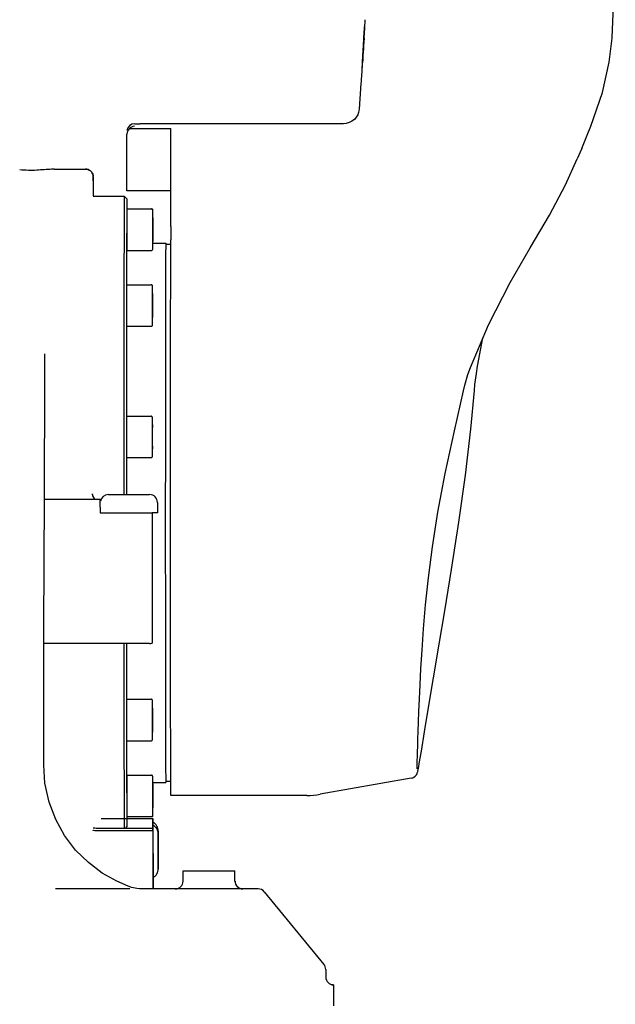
# Model space of a CAD drawing. Header units: millimetres. Extents: x 4086 to 10416, y 123 to 1549.
# Tile 182 of 256: x 7390 to 7447, y 710 to 805. Entities that reach past the tile are written whole.
import ezdxf

# ---------------------------------------------------------------- set-up
doc = ezdxf.new("R2010")
doc.units = ezdxf.units.MM
doc.layers.add('外形图', color=7, linetype='Continuous')

msp = doc.modelspace()

# ---------------------------------------------------------------- linework, layer by layer
at = {"layer": '外形图', "color": 7, "linetype": 'Continuous'}
for p, q in [((7446.94, 803.291), (7447.247, 810.534)), ((7423.087, 804.81), (7423.083, 804.722)), ((7423.092, 804.899), (7423.087, 804.81)), ((7423.097, 804.988), (7423.092, 804.899)), ((7423.099, 805.032), (7423.097, 804.988)), ((7423.021, 803.658), (7423.036, 803.924)), ((7423.033, 803.835), (7423.023, 803.658)), ((7423.036, 803.924), (7423.044, 804.057)), ((7423.044, 804.057), (7423.054, 804.234)), ((7423.061, 804.323), (7423.053, 804.19)), ((7423.054, 804.234), (7423.059, 804.323)), ((7423.073, 804.544), (7423.061, 804.323)), ((7423.064, 804.417), (7423.066, 804.456)), ((7423.083, 804.722), (7423.073, 804.544)), ((7422.992, 802.904), (7422.97, 802.55)), ((7423.013, 803.259), (7422.992, 802.904)), ((7423.007, 803.392), (7422.996, 803.215)), ((7422.997, 803.26), (7423.005, 803.392)), ((7423.005, 803.392), (7423.021, 803.658)), ((7423.023, 803.658), (7423.007, 803.392)), ((7423.011, 803.259), (7423.013, 803.259)), ((7446.937, 803.239), (7446.94, 803.291)), ((7422.932, 801.929), (7422.909, 801.574)), ((7422.923, 801.929), (7422.939, 802.195)), ((7422.942, 801.929), (7422.932, 801.929)), ((7422.958, 802.195), (7422.942, 801.929)), ((7422.97, 802.55), (7422.948, 802.195)), ((7422.948, 802.195), (7422.958, 802.195)), ((7422.887, 801.22), (7422.864, 800.865)), ((7422.909, 801.574), (7422.887, 801.22)), ((7422.847, 800.866), (7422.76, 799.535)), ((7422.848, 800.866), (7422.82, 800.43)), ((7422.864, 800.865), (7422.862, 800.865)), ((7422.76, 799.535), (7422.763, 799.535)), ((7422.715, 798.871), (7422.539, 796.393)), ((7422.718, 798.871), (7422.715, 798.871)), ((7400.392, 794.541), (7404.39, 794.541)), ((7400.897, 795.004), (7401.398, 795.004)), ((7421.044, 795.007), (7401.397, 795.007)), ((7444.897, 794.763), (7444.896, 794.762)), ((7400.14, 793.994), (7400.14, 793.983)), ((7400.141, 788.524), (7400.14, 793.983)), ((7404.387, 785.094), (7404.388, 793.476)), ((7444.016, 792.632), (7443.581, 791.616)), ((7393.147, 790.632), (7394.397, 790.632)), ((7394.398, 790.628), (7394.397, 790.632)), ((7394.397, 790.632), (7394.397, 790.628)), ((7394.397, 790.628), (7396.148, 790.628)), ((7396.887, 790.007), (7396.894, 789.963)), ((7396.891, 788.007), (7399.897, 788.007)), ((7400.148, 787.757), (7399.898, 788.007)), ((7404.391, 788.524), (7400.141, 788.524)), ((7400.135, 786.842), (7400.135, 786.837)), ((7400.135, 786.795), (7402.51, 786.795)), ((7402.51, 786.795), (7402.535, 786.795)), ((7402.635, 785.949), (7402.633, 785.372)), ((7402.636, 785.372), (7402.635, 785.949)), ((7402.637, 785.93), (7402.637, 785.95)), ((7402.66, 785.949), (7402.658, 785.372)), ((7402.662, 785.372), (7402.66, 785.949)), ((7402.663, 785.93), (7402.663, 785.95)), ((7402.636, 785.372), (7402.633, 785.372)), ((7402.633, 785.372), (7402.633, 784.217)), ((7402.636, 784.217), (7402.636, 785.372)), ((7402.662, 785.372), (7402.658, 785.372)), ((7402.658, 785.372), (7402.658, 784.217)), ((7402.662, 784.217), (7402.662, 785.372)), ((7402.636, 784.217), (7402.633, 784.217)), ((7402.633, 784.217), (7402.635, 783.64)), ((7402.635, 783.64), (7402.636, 784.217)), ((7402.638, 784.191), (7402.638, 784.217)), ((7402.662, 784.217), (7402.658, 784.217)), ((7402.658, 784.217), (7402.66, 783.64)), ((7402.66, 783.64), (7402.662, 784.217)), ((7402.663, 784.191), (7402.663, 784.217)), ((7400.132, 783.485), (7400.132, 783.417)), ((7402.637, 783.507), (7403.897, 783.507)), ((7402.663, 783.506), (7402.663, 783.639)), ((7403.897, 783.382), (7404.383, 783.382)), ((7439.046, 783.036), (7439.046, 783.036)), ((7400.135, 782.795), (7402.51, 782.795)), ((7400.111, 779.397), (7400.11, 779.106)), ((7400.111, 779.489), (7400.111, 779.397)), ((7400.113, 779.483), (7402.488, 779.483)), ((7400.11, 778.555), (7400.108, 777.526)), ((7400.11, 779.106), (7400.11, 778.555)), ((7400.11, 778.861), (7400.11, 778.793)), ((7402.613, 778.638), (7402.611, 778.06)), ((7402.614, 778.06), (7402.613, 778.638)), ((7402.615, 778.619), (7402.615, 778.638)), ((7402.614, 778.06), (7402.611, 778.06)), ((7402.611, 778.06), (7402.611, 776.906)), ((7402.614, 776.906), (7402.614, 778.06)), ((7402.614, 776.906), (7402.611, 776.906)), ((7402.611, 776.906), (7402.613, 776.328)), ((7402.613, 776.328), (7402.614, 776.906)), ((7402.616, 776.88), (7402.616, 776.905)), ((7400.113, 775.483), (7402.488, 775.483)), ((7433.958, 771.646), (7434.484, 774.368)), ((7392.228, 770.373), (7392.236, 772.822)), ((7392.215, 772.045), (7392.215, 772.044)), ((7433.844, 770.943), (7433.958, 771.646)), ((7433.707, 769.873), (7433.844, 770.943)), ((7392.19, 758.989), (7392.228, 770.373)), ((7433.653, 769.303), (7433.707, 769.873)), ((7433.309, 765.566), (7433.653, 769.303)), ((7400.097, 766.839), (7400.097, 765.479)), ((7400.1, 766.819), (7402.475, 766.819)), ((7402.6, 765.973), (7402.598, 765.396)), ((7402.602, 765.396), (7402.6, 765.973)), ((7402.602, 765.954), (7402.602, 765.974)), ((7400.097, 765.479), (7400.096, 765.36)), ((7400.096, 765.36), (7400.096, 765.336)), ((7400.096, 765.336), (7400.096, 765.205)), ((7400.096, 765.205), (7400.096, 765.09)), ((7400.096, 765.09), (7400.096, 764.826)), ((7402.602, 765.396), (7402.598, 765.396)), ((7402.598, 765.396), (7402.598, 764.241)), ((7402.602, 764.241), (7402.602, 765.396)), ((7402.602, 764.241), (7402.598, 764.241)), ((7402.598, 764.241), (7402.6, 763.664)), ((7402.6, 763.664), (7402.602, 764.241)), ((7402.603, 764.216), (7402.603, 764.241)), ((7400.1, 762.819), (7402.475, 762.819)), ((7396.843, 759.338), (7396.844, 759.301)), ((7396.845, 759.293), (7396.844, 759.331)), ((7398.335, 759.257), (7402.335, 759.257)), ((7397.583, 758.79), (7392.189, 758.79)), ((7397.583, 758.79), (7397.583, 758.789)), ((7403.091, 758.507), (7403.091, 757.507)), ((7397.582, 758.051), (7397.582, 757.507)), ((7397.582, 757.507), (7402.332, 757.507)), ((7402.332, 757.507), (7402.582, 757.507)), ((7403.091, 757.507), (7402.583, 757.507)), ((7429.618, 754.227), (7430.145, 757.569)), ((7430.267, 744.843), (7430.809, 748.051)), ((7402.337, 744.895), (7392.147, 744.895)), ((7400.113, 739.531), (7402.488, 739.531)), ((7402.613, 738.686), (7402.611, 738.109)), ((7402.614, 738.109), (7402.613, 738.686)), ((7402.615, 738.667), (7402.615, 738.687)), ((7400.108, 737.501), (7400.109, 736.491)), ((7402.614, 738.109), (7402.611, 738.109)), ((7402.611, 738.109), (7402.611, 736.954)), ((7402.614, 736.954), (7402.614, 738.109)), ((7400.109, 736.491), (7400.111, 735.803)), ((7402.614, 736.954), (7402.611, 736.954)), ((7402.611, 736.954), (7402.613, 736.377)), ((7402.613, 736.377), (7402.614, 736.954)), ((7402.616, 736.928), (7402.616, 736.953)), ((7400.11, 736.222), (7400.11, 736.154)), ((7400.111, 735.803), (7400.111, 735.51)), ((7400.113, 735.531), (7402.488, 735.531)), ((7428.172, 734.469), (7428.189, 735.023)), ((7428.346, 733.347), (7428.541, 734.528)), ((7428.151, 733.626), (7428.16, 734.006)), ((7428.16, 734.006), (7428.172, 734.469)), ((7428.326, 733.234), (7428.346, 733.348)), ((7400.135, 732.22), (7402.51, 732.22)), ((7427.557, 731.916), (7418.794, 730.371)), ((7400.132, 731.598), (7400.132, 731.529)), ((7402.635, 731.374), (7402.633, 730.797)), ((7402.636, 730.797), (7402.633, 730.797)), ((7402.633, 730.797), (7402.633, 729.642)), ((7402.636, 730.797), (7402.635, 731.374)), ((7402.636, 729.642), (7402.636, 730.797)), ((7402.637, 731.507), (7403.897, 731.507)), ((7402.637, 731.355), (7402.637, 731.375)), ((7402.66, 731.374), (7402.658, 730.797)), ((7402.662, 730.797), (7402.658, 730.797)), ((7402.658, 730.797), (7402.658, 729.642)), ((7402.662, 730.797), (7402.66, 731.374)), ((7402.662, 729.642), (7402.662, 730.797)), ((7402.663, 731.375), (7402.663, 731.508)), ((7402.663, 731.355), (7402.663, 731.375)), ((7403.897, 731.632), (7404.383, 731.632)), ((7400.131, 730.576), (7400.131, 730.504)), ((7400.131, 730.504), (7400.131, 730.22)), ((7417.491, 730.257), (7404.397, 730.257)), ((7402.636, 729.642), (7402.633, 729.642)), ((7402.633, 729.642), (7402.635, 729.065)), ((7402.635, 729.065), (7402.636, 729.642)), ((7402.638, 729.617), (7402.638, 729.642)), ((7402.662, 729.642), (7402.658, 729.642)), ((7402.658, 729.642), (7402.66, 729.065)), ((7402.66, 729.065), (7402.662, 729.642)), ((7402.663, 729.617), (7402.663, 729.642)), ((7397.661, 728.046), (7402.661, 728.046)), ((7400.135, 728.22), (7402.51, 728.22)), ((7402.51, 728.22), (7402.535, 728.22)), ((7402.661, 728.046), (7402.664, 721.326)), ((7402.394, 727.084), (7397.644, 727.084)), ((7400.148, 727.257), (7399.974, 727.084)), ((7396.906, 726.893), (7396.891, 726.91)), ((7402.393, 726.84), (7397.643, 726.84)), ((7402.643, 726.836), (7402.642, 721.257)), ((7403.164, 723.18), (7403.162, 726.56)), ((7403.164, 726.82), (7403.165, 723.439)), ((7403.165, 723.432), (7403.163, 723.173)), ((7403.165, 723.432), (7403.165, 723.439)), ((7405.567, 723.007), (7410.567, 723.007)), ((7405.567, 722.007), (7405.567, 723.007)), ((7410.567, 722.007), (7410.567, 723.007)), ((7395.468, 721.257), (7393.266, 721.257)), ((7400.36, 721.255), (7395.468, 721.257)), ((7400.352, 721.488), (7400.275, 721.516)), ((7400.603, 721.405), (7400.352, 721.488)), ((7400.442, 721.255), (7400.36, 721.255)), ((7412.814, 721.257), (7401.439, 721.257)), ((7402.664, 721.241), (7402.664, 721.326)), ((7413.394, 720.983), (7419.153, 713.965)), ((7419.323, 713.489), (7419.323, 712.757)), ((7420.067, 712.007), (7419.876, 712.007)), ((7420.064, 711.015), (7420.064, 710.768)), ((7420.064, 710.247), (7420.064, 709.999))]:
    msp.add_line(p, q, dxfattribs=at)
for points in [[(7444.897, 794.763), (7446.001, 798.026), (7446.664, 800.929), (7446.938, 803.262)], [(7422.539, 796.393), (7422.527, 796.284), (7422.487, 796.098)], [(7422.487, 796.098), (7422.403, 795.874), (7422.27, 795.644), (7422.084, 795.427), (7421.852, 795.244), (7421.581, 795.107), (7421.28, 795.026), (7421.044, 795.007)], [(7444.016, 792.632), (7444.546, 793.896), (7444.896, 794.762)], [(7439.046, 783.036), (7440.895, 786.199), (7442.438, 789.127), (7443.581, 791.616)], [(7433.271, 771.5), (7435.019, 775.635), (7437.114, 779.717), (7439.046, 783.036)], [(7432.596, 769.263), (7432.728, 769.805), (7433.033, 770.828), (7433.271, 771.5)], [(7430.145, 757.569), (7430.844, 761.288), (7431.727, 765.41), (7432.596, 769.263)], [(7430.809, 748.051), (7431.464, 752.043), (7432.165, 756.593), (7432.794, 761.148), (7433.309, 765.566)], [(7397.088, 758.79), (7397.043, 758.829), (7396.942, 758.966), (7396.873, 759.129), (7396.845, 759.294)], [(7392.121, 733.176), (7392.151, 746.414), (7392.19, 758.989)], [(7428.189, 735.023), (7428.209, 735.678), (7428.235, 736.445), (7428.267, 737.337), (7428.306, 738.369), (7428.355, 739.559), (7428.417, 740.924), (7428.499, 742.486), (7428.606, 744.27), (7428.752, 746.308), (7428.953, 748.625), (7429.232, 751.252), (7429.618, 754.227)], [(7428.541, 734.528), (7428.843, 736.384), (7429.234, 738.748), (7429.713, 741.59), (7430.267, 744.843)], [(7428.144, 733.084), (7428.146, 733.32), (7428.151, 733.626)], [(7400.275, 721.516), (7399.169, 721.992), (7397.776, 722.78), (7396.429, 723.791), (7395.201, 725.003), (7394.142, 726.389), (7393.282, 727.929), (7392.639, 729.613), (7392.244, 731.431), (7392.121, 733.179)], [(7428.149, 732.814), (7428.15, 732.818), (7428.146, 732.916), (7428.144, 733.084)], [(7428.154, 733.325), (7428.154, 733.325), (7428.153, 733.342), (7428.15, 733.381), (7428.148, 733.438), (7428.148, 733.445)], [(7428.173, 732.491), (7428.189, 732.546), (7428.203, 732.602), (7428.217, 732.659), (7428.23, 732.721), (7428.244, 732.789), (7428.259, 732.863)], [(7428.259, 732.863), (7428.274, 732.944), (7428.291, 733.033), (7428.308, 733.13), (7428.326, 733.234)], [(7427.557, 731.916), (7427.729, 731.968), (7427.942, 732.108), (7428.065, 732.254), (7428.122, 732.358), (7428.153, 732.431), (7428.173, 732.491)], [(7401.1, 721.286), (7400.787, 721.351), (7400.603, 721.404)], [(7401.434, 721.257), (7401.359, 721.259), (7401.1, 721.286)]]:
    msp.add_lwpolyline(points, dxfattribs=at)
for centre, radius, start, end in [((7449, 802.929), 25.979, 176.71739, 176.92465), ((6923.888, 833.15), 500.017, 356.45062, 356.57275), ((6923.824, 833.154), 500.081, 356.29796, 356.42009), ((7400.897, 794.254), 0.75, 89.99993, 172.64173), ((7396.134, 789.878), 0.763, 0.07832, 9.78306), ((7396.144, 789.878), 0.754, 0.02489, 6.43514), ((8070.502, 782.615), 670.381, 179.660628, 179.808842), ((7398.335, 758.507), 0.75, 90, 170), ((7402.341, 758.507), 0.75, 0, 90), ((7402.336, 745.651), 0.755, 270.06969, 289.40247), ((8239.369, 733.183), 839.25, 180.204742, 180.324887), ((7417.49, 737.771), 7.514, 270.0095, 279.99051), ((7402.425, 720.055), 6.785, 88.15772, 90.26993), ((7404.817, 722.007), 0.75, 270.00004, 0.00004), ((7411.317, 722.007), 0.75, 179.99996, 269.99996), ((7411.33, 722.007), 0.75, 179.99996, 269.99996), ((7412.814, 720.507), 0.75, 39.37149, 90), ((7418.573, 713.489), 0.75, 0, 39.37149), ((7420.073, 712.757), 0.75, 180, 270)]:
    msp.add_arc(centre, radius, start, end, dxfattribs=at)
for points in [[(7423.053, 804.19), (7423.047, 804.072), (7423.04, 803.953), (7423.033, 803.835)], [(7422.763, 799.535), (7422.748, 799.314), (7422.733, 799.092), (7422.718, 798.871)], [(7400.392, 794.541), (7400.242, 794.408), (7400.143, 794.195), (7400.14, 793.994)], [(7400.392, 794.541), (7400.521, 794.679), (7400.704, 794.784), (7400.891, 794.811)], [(7390.643, 790.507), (7390.364, 790.517), (7390.086, 790.541), (7389.807, 790.548)], [(7400.135, 786.837), (7400.134, 786.753), (7400.133, 786.67), (7400.133, 786.586)], [(7400.096, 764.826), (7400.096, 764.161), (7400.096, 763.496), (7400.095, 762.83)], [(7400.133, 728.424), (7400.133, 728.334), (7400.134, 728.245), (7400.135, 728.156)], [(7420.064, 710.768), (7420.064, 710.594), (7420.064, 710.42), (7420.064, 710.247)]]:
    msp.add_open_spline(points, degree=3, dxfattribs=at)
for points, knots in [([(7401.397, 795.004), (7401.397, 795.005), (7401.397, 795.006), (7401.397, 795.007), (7401.397, 795.007)], [0, 0, 0, 0, 7094.263666, 9723.845816, 9723.845816, 9723.845816, 9723.845816]), ([(7404.388, 793.476), (7404.388, 793.579), (7404.389, 793.934), (7404.389, 794.289), (7404.39, 794.541)], [0, 0, 0, 0, 2855.455299, 9810.564335, 9810.564335, 9810.564335, 9810.564335]), ([(7392.17, 790.573), (7391.929, 790.562), (7391.423, 790.502), (7390.912, 790.497), (7390.643, 790.507)], [0, 0, 0, 0, 4497.511716, 9524.182941, 9524.182941, 9524.182941, 9524.182941]), ([(7393.147, 790.632), (7393.061, 790.632), (7392.736, 790.594), (7392.409, 790.584), (7392.17, 790.573)], [0, 0, 0, 0, 2532.032213, 9560.924866, 9560.924866, 9560.924866, 9560.924866]), ([(7396.885, 790.007), (7396.856, 790.176), (7396.671, 790.503), (7396.318, 790.628), (7396.147, 790.628)], [0, 0, 0, 0, 4828.893235, 9657.774614, 9657.774614, 9657.774614, 9657.774614]), ([(7396.148, 790.628), (7396.32, 790.628), (7396.673, 790.503), (7396.858, 790.176), (7396.887, 790.007)], [0, 0, 0, 0, 4827.604385, 9656.573817, 9656.573817, 9656.573817, 9656.573817]), ([(7396.897, 789.879), (7396.897, 789.829), (7396.9, 789.743), (7396.89, 789.618), (7396.909, 789.563), (7396.889, 789.507), (7396.897, 789.507)], [0, 0, 0, 0, 6861.905397, 12375.72733, 15929.784495, 17161.214934, 17161.214934, 17161.214934, 17161.214934]), ([(7396.897, 789.507), (7396.906, 789.507), (7396.886, 789.563), (7396.905, 789.618), (7396.895, 789.743), (7396.898, 789.829), (7396.898, 789.879)], [0, 0, 0, 0, 1231.749106, 4786.725983, 10301.974772, 17165.655879, 17165.655879, 17165.655879, 17165.655879]), ([(7396.901, 789.506), (7396.901, 789.355), (7396.902, 788.952), (7396.9, 788.549), (7396.904, 788.297)], [0, 0, 0, 0, 3623.374333, 9681.751661, 9681.751661, 9681.751661, 9681.751661]), ([(7396.897, 788.296), (7396.914, 788.305), (7396.88, 788.157), (7396.903, 788.124), (7396.904, 788.066)], [0, 0, 0, 0, 2388.121164, 9697.059794, 9697.059794, 9697.059794, 9697.059794]), ([(7399.897, 788.007), (7399.889, 788.007), (7399.899, 787.975), (7399.892, 787.948), (7399.894, 787.876), (7399.89, 787.762), (7399.889, 787.583), (7399.886, 787.355), (7399.884, 787.077), (7399.882, 786.749), (7399.879, 786.215), (7399.876, 785.428), (7399.872, 784.346), (7399.868, 783.084), (7399.865, 781.65), (7399.862, 780.056), (7399.857, 777.638), (7399.853, 774.301), (7399.849, 769.983), (7399.847, 766.966), (7399.846, 765.401)], [0, 0, 0, 0, 79.574448, 178.700827, 317.415399, 713.425509, 1266.797411, 1976.580903, 2841.769453, 3860.838993, 5031.970856, 7822.771627, 11195.341609, 15127.377132, 19592.339159, 24560.494646, 29998.564776, 42136.210671, 55680.2725, 70270.400915, 70270.400915, 70270.400915, 70270.400915]), ([(7400.148, 787.757), (7400.144, 787.76), (7400.148, 787.723), (7400.142, 787.7), (7400.143, 787.618), (7400.139, 787.472), (7400.138, 787.203), (7400.135, 786.976), (7400.135, 786.842)], [0, 0, 0, 0, 355.002894, 1500.98116, 3439.210213, 6168.254573, 13984.869714, 24921.551586, 24921.551586, 24921.551586, 24921.551586]), ([(7400.135, 786.795), (7400.134, 786.795), (7400.136, 786.789), (7400.134, 786.783), (7400.134, 786.769), (7400.134, 786.752), (7400.134, 786.729), (7400.134, 786.689), (7400.133, 786.626), (7400.133, 786.537), (7400.133, 786.43), (7400.132, 786.307), (7400.132, 786.219), (7400.132, 786.172)], [0, 0, 0, 0, 181.606993, 724.411295, 1627.328103, 2888.373121, 4503.889045, 6469.955798, 11432.713747, 17725.666178, 25284.005152, 34030.298826, 43874.929164, 43874.929164, 43874.929164, 43874.929164]), ([(7402.637, 785.95), (7402.637, 786.008), (7402.637, 786.117), (7402.637, 786.27), (7402.636, 786.4), (7402.636, 786.506), (7402.636, 786.585), (7402.635, 786.638), (7402.636, 786.689), (7402.618, 786.743), (7402.568, 786.785), (7402.529, 786.795), (7402.51, 786.795)], [0, 0, 0, 0, 7692.464729, 14479.680194, 20257.84267, 24939.243916, 28454.797882, 30761.741172, 31979.76493, 35256.80543, 37805.246098, 40358.649706, 40358.649706, 40358.649706, 40358.649706]), ([(7402.663, 785.95), (7402.663, 786.008), (7402.663, 786.117), (7402.662, 786.27), (7402.662, 786.4), (7402.661, 786.506), (7402.661, 786.585), (7402.661, 786.638), (7402.661, 786.689), (7402.644, 786.743), (7402.594, 786.785), (7402.554, 786.795), (7402.535, 786.795)], [0, 0, 0, 0, 7692.961889, 14480.616009, 20259.151924, 24940.855727, 28456.636901, 30763.729288, 31981.831765, 35259.084059, 37807.689432, 40361.258064, 40361.258064, 40361.258064, 40361.258064]), ([(7402.638, 785.369), (7402.638, 785.419), (7402.638, 785.606), (7402.637, 785.793), (7402.637, 785.93)], [0, 0, 0, 0, 2624.058303, 9874.420183, 9874.420183, 9874.420183, 9874.420183]), ([(7402.663, 785.369), (7402.663, 785.419), (7402.663, 785.606), (7402.663, 785.793), (7402.663, 785.93)], [0, 0, 0, 0, 2624.227613, 9875.0573, 9875.0573, 9875.0573, 9875.0573]), ([(7400.125, 784.852), (7400.125, 784.767), (7400.123, 784.407), (7400.122, 784.048), (7400.121, 783.773)], [0, 0, 0, 0, 2318.70889, 9822.430561, 9822.430561, 9822.430561, 9822.430561]), ([(7402.638, 784.795), (7402.638, 784.843), (7402.638, 785.035), (7402.638, 785.226), (7402.638, 785.369)], [0, 0, 0, 0, 2507.752118, 9881.910064, 9881.910064, 9881.910064, 9881.910064]), ([(7402.663, 784.795), (7402.663, 784.843), (7402.663, 785.035), (7402.663, 785.226), (7402.663, 785.369)], [0, 0, 0, 0, 2507.913796, 9882.547162, 9882.547162, 9882.547162, 9882.547162]), ([(7404.387, 785.094), (7404.387, 784.949), (7404.386, 784.519), (7404.387, 784.088), (7404.385, 783.803)], [0, 0, 0, 0, 3341.062084, 9925.788942, 9925.788942, 9925.788942, 9925.788942]), ([(7400.131, 784.795), (7400.131, 784.676), (7400.131, 784.24), (7400.132, 783.803), (7400.132, 783.485)], [0, 0, 0, 0, 2663.518431, 9823.460568, 9823.460568, 9823.460568, 9823.460568]), ([(7402.637, 783.639), (7402.637, 783.681), (7402.638, 783.866), (7402.638, 784.05), (7402.638, 784.191)], [0, 0, 0, 0, 2295.905653, 9897.298315, 9897.298315, 9897.298315, 9897.298315]), ([(7402.638, 784.217), (7402.638, 784.264), (7402.638, 784.456), (7402.638, 784.649), (7402.638, 784.795)], [0, 0, 0, 0, 2418.316467, 9889.499366, 9889.499366, 9889.499366, 9889.499366]), ([(7402.663, 784.217), (7402.663, 784.264), (7402.663, 784.456), (7402.663, 784.649), (7402.663, 784.795)], [0, 0, 0, 0, 2418.472254, 9890.136442, 9890.136442, 9890.136442, 9890.136442]), ([(7402.663, 783.639), (7402.663, 783.681), (7402.663, 783.866), (7402.663, 784.05), (7402.663, 784.191)], [0, 0, 0, 0, 2296.053432, 9897.93537, 9897.93537, 9897.93537, 9897.93537]), ([(7400.121, 783.773), (7400.121, 783.699), (7400.12, 783.391), (7400.119, 783.082), (7400.119, 782.848)], [0, 0, 0, 0, 2370.312064, 9836.417087, 9836.417087, 9836.417087, 9836.417087]), ([(7400.132, 783.417), (7400.132, 783.37), (7400.132, 783.282), (7400.133, 783.159), (7400.133, 783.052), (7400.133, 782.963), (7400.134, 782.9), (7400.134, 782.86), (7400.134, 782.837), (7400.134, 782.82), (7400.134, 782.806), (7400.136, 782.8), (7400.134, 782.795), (7400.135, 782.795)], [0, 0, 0, 0, 9887.28828, 18671.480675, 26262.570822, 32582.791357, 37567.05352, 39541.639472, 41164.155617, 42430.664891, 43337.494144, 43882.650482, 44065.044399, 44065.044399, 44065.044399, 44065.044399]), ([(7402.51, 782.795), (7402.529, 782.795), (7402.568, 782.804), (7402.619, 782.846), (7402.636, 782.9), (7402.635, 782.951), (7402.636, 783.004), (7402.636, 783.083), (7402.636, 783.189), (7402.637, 783.319), (7402.637, 783.471), (7402.637, 783.581), (7402.637, 783.639)], [0, 0, 0, 0, 2570.556223, 5137.501892, 8430.752183, 9654.772321, 11974.400422, 15506.916172, 20209.455391, 26012.820565, 32829.142087, 40554.483521, 40554.483521, 40554.483521, 40554.483521]), ([(7403.894, 783.441), (7403.88, 782.842), (7403.883, 780.881), (7403.863, 776.922), (7403.86, 771.119), (7403.855, 766.679), (7403.854, 764.236)], [0, 0, 0, 0, 1648.740678, 5401.896167, 10903.076825, 17629.806176, 17629.806176, 17629.806176, 17629.806176]), ([(7403.897, 783.507), (7403.892, 783.507), (7403.902, 783.471), (7403.895, 783.457), (7403.894, 783.441)], [0, 0, 0, 0, 2490.732165, 9933.865659, 9933.865659, 9933.865659, 9933.865659]), ([(7404.397, 730.257), (7404.388, 730.257), (7404.406, 730.316), (7404.386, 730.377), (7404.394, 730.526), (7404.385, 730.811), (7404.386, 731.314), (7404.38, 732.067), (7404.377, 733.029), (7404.373, 734.187), (7404.369, 735.534), (7404.365, 737.674), (7404.36, 740.725), (7404.355, 744.767), (7404.352, 749.22), (7404.35, 753.94), (7404.35, 758.775), (7404.351, 765.003), (7404.356, 771.942), (7404.367, 778.665), (7404.376, 782.404), (7404.385, 783.803)], [0, 0, 0, 0, 41.004391, 163.687197, 368.022034, 653.475885, 1465.028864, 2592.272204, 4025.67158, 5754.056065, 7763.117289, 10036.943772, 15302.914555, 21382.263984, 28079.073656, 35177.526146, 42448.857922, 49658.731269, 62974.171054, 73421.192272, 79663.952879, 79663.952879, 79663.952879, 79663.952879]), ([(7400.119, 782.848), (7400.118, 782.592), (7400.115, 781.473), (7400.113, 780.353), (7400.111, 779.489)], [0, 0, 0, 0, 2249.282409, 9849.282283, 9849.282283, 9849.282283, 9849.282283]), ([(7402.615, 778.638), (7402.615, 778.696), (7402.615, 778.806), (7402.615, 778.958), (7402.614, 779.089), (7402.614, 779.194), (7402.614, 779.273), (7402.613, 779.327), (7402.614, 779.378), (7402.596, 779.432), (7402.546, 779.474), (7402.507, 779.483), (7402.488, 779.483)], [0, 0, 0, 0, 7766.887489, 14619.767645, 20453.832464, 25180.52515, 28730.091261, 31059.353677, 32289.161524, 35597.90661, 38171.002833, 40749.110011, 40749.110011, 40749.110011, 40749.110011]), ([(7402.616, 778.058), (7402.616, 778.108), (7402.616, 778.294), (7402.615, 778.481), (7402.615, 778.619)], [0, 0, 0, 0, 2649.482101, 9970.090795, 9970.090795, 9970.090795, 9970.090795]), ([(7400.108, 777.526), (7400.108, 777.363), (7400.107, 776.693), (7400.106, 776.022), (7400.105, 775.515)], [0, 0, 0, 0, 2414.786613, 9919.281721, 9919.281721, 9919.281721, 9919.281721]), ([(7402.616, 777.483), (7402.616, 777.532), (7402.616, 777.723), (7402.616, 777.915), (7402.616, 778.058)], [0, 0, 0, 0, 2532.07663, 9977.761895, 9977.761895, 9977.761895, 9977.761895]), ([(7402.616, 776.905), (7402.616, 776.952), (7402.616, 777.145), (7402.616, 777.337), (7402.616, 777.483)], [0, 0, 0, 0, 2441.800201, 9985.534097, 9985.534097, 9985.534097, 9985.534097]), ([(7402.488, 775.483), (7402.507, 775.483), (7402.546, 775.492), (7402.596, 775.534), (7402.614, 775.588), (7402.613, 775.639), (7402.614, 775.692), (7402.614, 775.772), (7402.614, 775.877), (7402.615, 776.007), (7402.615, 776.16), (7402.615, 776.269), (7402.615, 776.327)], [0, 0, 0, 0, 2595.583366, 5187.521026, 8512.834669, 9748.771966, 12090.984155, 15657.892764, 20406.216287, 26266.083494, 33148.769275, 40949.325258, 40949.325258, 40949.325258, 40949.325258]), ([(7402.615, 776.327), (7402.615, 776.37), (7402.615, 776.554), (7402.616, 776.738), (7402.616, 776.88)], [0, 0, 0, 0, 2318.226252, 9993.519009, 9993.519009, 9993.519009, 9993.519009]), ([(7400.105, 775.515), (7400.104, 774.84), (7400.101, 771.948), (7400.098, 769.056), (7400.097, 766.839)], [0, 0, 0, 0, 2323.227233, 9949.900765, 9949.900765, 9949.900765, 9949.900765]), ([(7400.11, 776.105), (7400.11, 776.059), (7400.11, 775.971), (7400.111, 775.847), (7400.111, 775.74), (7400.111, 775.651), (7400.111, 775.589), (7400.112, 775.548), (7400.112, 775.525), (7400.112, 775.508), (7400.112, 775.494), (7400.113, 775.488), (7400.112, 775.483), (7400.113, 775.483)], [0, 0, 0, 0, 9980.9214, 18848.300539, 26511.278693, 32891.352036, 37922.815414, 39916.100794, 41553.982249, 42832.48543, 43747.902402, 44298.221397, 44482.342594, 44482.342594, 44482.342594, 44482.342594]), ([(7402.602, 765.974), (7402.602, 766.032), (7402.602, 766.141), (7402.602, 766.294), (7402.602, 766.425), (7402.601, 766.53), (7402.601, 766.609), (7402.6, 766.662), (7402.601, 766.714), (7402.584, 766.768), (7402.533, 766.809), (7402.494, 766.819), (7402.475, 766.819)], [0, 0, 0, 0, 7900.451019, 14871.176949, 20805.567451, 25613.542859, 29224.149198, 31593.46685, 32844.423127, 36210.067154, 38827.411709, 41449.85339, 41449.85339, 41449.85339, 41449.85339]), ([(7402.603, 765.394), (7402.603, 765.443), (7402.603, 765.63), (7402.603, 765.817), (7402.602, 765.954)], [0, 0, 0, 0, 2695.113438, 10141.803058, 10141.803058, 10141.803058, 10141.803058]), ([(7399.846, 765.401), (7399.846, 764.897), (7399.845, 762.85), (7399.844, 760.803), (7399.844, 759.261)], [0, 0, 0, 0, 2485.040405, 10081.429195, 10081.429195, 10081.429195, 10081.429195]), ([(7402.603, 764.819), (7402.603, 764.867), (7402.603, 765.059), (7402.603, 765.251), (7402.603, 765.394)], [0, 0, 0, 0, 2575.729016, 10149.776087, 10149.776087, 10149.776087, 10149.776087]), ([(7402.602, 763.663), (7402.602, 763.706), (7402.603, 763.89), (7402.603, 764.074), (7402.603, 764.216)], [0, 0, 0, 0, 2358.271429, 10166.147644, 10166.147644, 10166.147644, 10166.147644]), ([(7402.603, 764.241), (7402.603, 764.288), (7402.603, 764.481), (7402.603, 764.673), (7402.603, 764.819)], [0, 0, 0, 0, 2483.937989, 10157.852994, 10157.852994, 10157.852994, 10157.852994]), ([(7403.854, 764.236), (7403.852, 760.556), (7403.852, 753.456), (7403.854, 743.813), (7403.875, 736.645), (7403.874, 732.897), (7403.892, 731.691)], [0, 0, 0, 0, 6161.612444, 11888.459479, 16145.681904, 18163.989618, 18163.989618, 18163.989618, 18163.989618]), ([(7402.475, 762.819), (7402.494, 762.819), (7402.533, 762.828), (7402.584, 762.87), (7402.601, 762.924), (7402.6, 762.975), (7402.601, 763.028), (7402.601, 763.108), (7402.602, 763.213), (7402.602, 763.343), (7402.602, 763.496), (7402.602, 763.605), (7402.602, 763.663)], [0, 0, 0, 0, 2640.462516, 5277.216289, 8660.026543, 9917.333916, 12300.044319, 15928.626857, 20759.051661, 26720.239388, 33721.930818, 41657.362962, 41657.362962, 41657.362962, 41657.362962]), ([(7400.095, 762.83), (7400.095, 762.535), (7400.095, 761.345), (7400.095, 760.155), (7400.095, 759.261)], [0, 0, 0, 0, 2516.268824, 10121.641323, 10121.641323, 10121.641323, 10121.641323]), ([(7397.582, 758.051), (7397.582, 758.145), (7397.583, 758.319), (7397.581, 758.526), (7397.584, 758.657), (7397.579, 758.728), (7397.589, 758.762), (7397.579, 758.788), (7397.583, 758.79)], [0, 0, 0, 0, 9881.48658, 18230.594804, 21423.126181, 23797.760698, 25256.772743, 25752.100466, 25752.100466, 25752.100466, 25752.100466]), ([(7402.582, 757.507), (7402.582, 756.482), (7402.582, 752.452), (7402.584, 748.422), (7402.586, 745.417)], [0, 0, 0, 0, 2610.534276, 10267.230628, 10267.230628, 10267.230628, 10267.230628]), ([(7402.586, 745.417), (7402.586, 745.353), (7402.589, 745.242), (7402.577, 745.076), (7402.601, 745.014), (7402.576, 744.935), (7402.587, 744.938)], [0, 0, 0, 0, 7477.697134, 13400.06409, 17194.974525, 18497.895074, 18497.895074, 18497.895074, 18497.895074]), ([(7402.587, 744.938), (7402.59, 744.939), (7402.582, 744.96), (7402.587, 744.97), (7402.587, 744.981)], [0, 0, 0, 0, 2652.566708, 10436.684531, 10436.684531, 10436.684531, 10436.684531]), ([(7399.849, 744.891), (7399.851, 742.574), (7399.857, 738.413), (7399.861, 733.014), (7399.883, 729.391), (7399.879, 727.611), (7399.894, 727.07)], [0, 0, 0, 0, 7196.569956, 12924.649693, 16769.034476, 18451.08586, 18451.08586, 18451.08586, 18451.08586]), ([(7400.099, 744.888), (7400.1, 744.418), (7400.101, 742.619), (7400.103, 740.82), (7400.105, 739.491)], [0, 0, 0, 0, 2711.694333, 10382.260589, 10382.260589, 10382.260589, 10382.260589]), ([(7400.105, 739.491), (7400.105, 739.321), (7400.106, 738.657), (7400.107, 737.994), (7400.108, 737.501)], [0, 0, 0, 0, 2681.177427, 10458.274419, 10458.274419, 10458.274419, 10458.274419]), ([(7400.113, 739.531), (7400.112, 739.531), (7400.113, 739.526), (7400.112, 739.52), (7400.112, 739.506), (7400.112, 739.489), (7400.112, 739.466), (7400.111, 739.426), (7400.111, 739.363), (7400.111, 739.274), (7400.111, 739.167), (7400.11, 739.044), (7400.11, 738.956), (7400.11, 738.909)], [0, 0, 0, 0, 193.395988, 771.436365, 1732.965907, 3075.871508, 4796.258449, 6889.952184, 12174.866956, 18876.32562, 26925.31324, 36239.371493, 46723.0648, 46723.0648, 46723.0648, 46723.0648]), ([(7402.615, 738.687), (7402.615, 738.745), (7402.615, 738.854), (7402.615, 739.007), (7402.614, 739.137), (7402.614, 739.243), (7402.614, 739.322), (7402.613, 739.375), (7402.614, 739.426), (7402.596, 739.48), (7402.546, 739.522), (7402.507, 739.531), (7402.488, 739.531)], [0, 0, 0, 0, 8205.905615, 15446.140242, 21609.971676, 26603.837507, 30354.040471, 32814.962889, 34114.284802, 37610.054493, 40328.593261, 43052.426224, 43052.426224, 43052.426224, 43052.426224]), ([(7402.616, 738.106), (7402.616, 738.156), (7402.616, 738.343), (7402.615, 738.53), (7402.615, 738.667)], [0, 0, 0, 0, 2799.484593, 10534.555248, 10534.555248, 10534.555248, 10534.555248]), ([(7402.616, 737.531), (7402.616, 737.58), (7402.616, 737.772), (7402.616, 737.963), (7402.616, 738.106)], [0, 0, 0, 0, 2675.551229, 10543.130011, 10543.130011, 10543.130011, 10543.130011]), ([(7402.616, 736.953), (7402.616, 737.001), (7402.616, 737.193), (7402.616, 737.386), (7402.616, 737.531)], [0, 0, 0, 0, 2580.274781, 10551.814106, 10551.814106, 10551.814106, 10551.814106]), ([(7402.615, 736.375), (7402.615, 736.418), (7402.615, 736.602), (7402.616, 736.787), (7402.616, 736.928)], [0, 0, 0, 0, 2449.802864, 10560.725671, 10560.725671, 10560.725671, 10560.725671]), ([(7400.111, 735.51), (7400.112, 735.209), (7400.114, 734.101), (7400.116, 732.993), (7400.119, 732.185)], [0, 0, 0, 0, 2849.810979, 10519.953631, 10519.953631, 10519.953631, 10519.953631]), ([(7402.488, 735.531), (7402.507, 735.531), (7402.546, 735.541), (7402.596, 735.583), (7402.614, 735.637), (7402.613, 735.688), (7402.614, 735.741), (7402.614, 735.82), (7402.614, 735.926), (7402.615, 736.056), (7402.615, 736.208), (7402.615, 736.317), (7402.615, 736.375)], [0, 0, 0, 0, 2742.962337, 5482.071963, 8996.199152, 10302.313802, 12777.518375, 16546.958457, 21564.894985, 27757.489397, 35030.97871, 43274.455514, 43274.455514, 43274.455514, 43274.455514]), ([(7400.119, 732.185), (7400.119, 732.102), (7400.12, 731.782), (7400.121, 731.462), (7400.121, 731.226)], [0, 0, 0, 0, 2740.053939, 10567.080188, 10567.080188, 10567.080188, 10567.080188]), ([(7400.135, 732.22), (7400.134, 732.22), (7400.136, 732.214), (7400.134, 732.209), (7400.134, 732.195), (7400.134, 732.177), (7400.134, 732.154), (7400.134, 732.114), (7400.133, 732.051), (7400.133, 731.962), (7400.133, 731.856), (7400.132, 731.732), (7400.132, 731.644), (7400.132, 731.598)], [0, 0, 0, 0, 195.372807, 779.321688, 1750.679613, 3107.311874, 4845.283943, 6960.378604, 12299.313725, 19069.272102, 27200.533352, 36609.796297, 47200.649852, 47200.649852, 47200.649852, 47200.649852]), ([(7402.637, 731.375), (7402.637, 731.433), (7402.637, 731.542), (7402.637, 731.695), (7402.636, 731.825), (7402.636, 731.931), (7402.636, 732.01), (7402.635, 732.063), (7402.636, 732.115), (7402.618, 732.169), (7402.568, 732.21), (7402.529, 732.22), (7402.51, 732.22)], [0, 0, 0, 0, 8291.797863, 15607.816939, 21836.165974, 26882.303228, 30671.760039, 33158.441242, 34471.363322, 38003.723674, 40750.71773, 43503.061397, 43503.061397, 43503.061397, 43503.061397]), ([(7403.892, 731.691), (7403.892, 731.665), (7403.895, 731.62), (7403.892, 731.558), (7403.9, 731.532), (7403.894, 731.507), (7403.897, 731.507)], [0, 0, 0, 0, 8264.884951, 14173.854157, 17724.158306, 18916.726285, 18916.726285, 18916.726285, 18916.726285]), ([(7400.121, 731.226), (7400.122, 731.134), (7400.123, 730.787), (7400.124, 730.44), (7400.125, 730.184)], [0, 0, 0, 0, 2786.747479, 10581.825294, 10581.825294, 10581.825294, 10581.825294]), ([(7400.132, 731.529), (7400.132, 731.458), (7400.132, 731.141), (7400.131, 730.823), (7400.131, 730.576)], [0, 0, 0, 0, 2365.443844, 10577.249451, 10577.249451, 10577.249451, 10577.249451]), ([(7402.638, 730.795), (7402.638, 730.844), (7402.638, 731.031), (7402.637, 731.218), (7402.637, 731.355)], [0, 0, 0, 0, 2828.834693, 10645.000666, 10645.000666, 10645.000666, 10645.000666]), ([(7402.638, 730.22), (7402.638, 730.268), (7402.638, 730.46), (7402.638, 730.652), (7402.638, 730.795)], [0, 0, 0, 0, 2703.617368, 10653.725896, 10653.725896, 10653.725896, 10653.725896]), ([(7402.663, 730.795), (7402.663, 730.844), (7402.663, 731.031), (7402.663, 731.218), (7402.663, 731.355)], [0, 0, 0, 0, 2829.002581, 10645.632434, 10645.632434, 10645.632434, 10645.632434]), ([(7402.663, 730.22), (7402.663, 730.268), (7402.663, 730.46), (7402.663, 730.652), (7402.663, 730.795)], [0, 0, 0, 0, 2703.777671, 10654.357575, 10654.357575, 10654.357575, 10654.357575]), ([(7402.638, 729.642), (7402.638, 729.689), (7402.638, 729.882), (7402.638, 730.074), (7402.638, 730.22)], [0, 0, 0, 0, 2607.356332, 10662.561803, 10662.561803, 10662.561803, 10662.561803]), ([(7402.663, 729.642), (7402.663, 729.689), (7402.663, 729.882), (7402.663, 730.074), (7402.663, 730.22)], [0, 0, 0, 0, 2607.510777, 10663.193393, 10663.193393, 10663.193393, 10663.193393]), ([(7400.132, 728.842), (7400.132, 728.795), (7400.132, 728.708), (7400.133, 728.584), (7400.133, 728.477), (7400.133, 728.388), (7400.134, 728.326), (7400.134, 728.285), (7400.134, 728.262), (7400.134, 728.245), (7400.134, 728.231), (7400.136, 728.225), (7400.134, 728.22), (7400.135, 728.22)], [0, 0, 0, 0, 10641.638606, 20096.020662, 28266.272776, 35068.694323, 40433.2306, 42558.467521, 44304.77348, 45667.911037, 46643.926797, 47230.675819, 47426.985474, 47426.985474, 47426.985474, 47426.985474]), ([(7402.51, 728.22), (7402.529, 728.22), (7402.568, 728.229), (7402.619, 728.271), (7402.636, 728.325), (7402.635, 728.376), (7402.636, 728.429), (7402.636, 728.509), (7402.636, 728.614), (7402.637, 728.744), (7402.637, 728.897), (7402.637, 729.006), (7402.637, 729.064)], [0, 0, 0, 0, 2771.755894, 5539.618633, 9090.634489, 10410.459748, 12911.647158, 16720.655988, 21791.267043, 28048.866656, 35398.707593, 43728.718219, 43728.718219, 43728.718219, 43728.718219]), ([(7402.535, 728.22), (7402.555, 728.22), (7402.594, 728.229), (7402.644, 728.271), (7402.661, 728.325), (7402.661, 728.376), (7402.661, 728.429), (7402.661, 728.509), (7402.662, 728.614), (7402.662, 728.744), (7402.663, 728.897), (7402.663, 729.006), (7402.663, 729.064)], [0, 0, 0, 0, 2771.919736, 5539.946088, 9091.171849, 10411.075125, 12912.410384, 16721.64437, 21792.555156, 28050.524665, 35400.800061, 43731.303086, 43731.303086, 43731.303086, 43731.303086]), ([(7402.637, 729.064), (7402.637, 729.106), (7402.638, 729.291), (7402.638, 729.475), (7402.638, 729.617)], [0, 0, 0, 0, 2475.529101, 10671.627543, 10671.627543, 10671.627543, 10671.627543]), ([(7402.663, 729.064), (7402.663, 729.106), (7402.663, 729.291), (7402.663, 729.475), (7402.663, 729.617)], [0, 0, 0, 0, 2475.675591, 10672.259041, 10672.259041, 10672.259041, 10672.259041]), ([(7400.135, 728.156), (7400.136, 728.024), (7400.138, 727.801), (7400.139, 727.537), (7400.143, 727.394), (7400.142, 727.313), (7400.148, 727.291), (7400.145, 727.254), (7400.148, 727.257)], [0, 0, 0, 0, 11881.910374, 20372.162789, 23336.192221, 25441.830114, 26686.43604, 27071.283889, 27071.283889, 27071.283889, 27071.283889]), ([(7402.65, 727.053), (7402.652, 727.096), (7402.657, 727.427), (7402.659, 727.758), (7402.661, 728.046)], [0, 0, 0, 0, 1371.177002, 10701.184692, 10701.184692, 10701.184692, 10701.184692]), ([(7397.644, 727.084), (7397.579, 727.084), (7397.332, 727.085), (7397.085, 727.092), (7396.903, 727.102)], [0, 0, 0, 0, 2778.293205, 10572.759313, 10572.759313, 10572.759313, 10572.759313]), ([(7402.644, 727.068), (7402.643, 727.075), (7402.606, 727.072), (7402.537, 727.088), (7402.452, 727.084), (7402.394, 727.084)], [0, 0, 0, 0, 1238.865811, 4439.715048, 14696.499691, 14696.499691, 14696.499691, 14696.499691]), ([(7402.643, 726.836), (7402.643, 726.905), (7402.643, 726.913), (7402.644, 727.076), (7402.644, 727.068)], [0, 0, 0, 0, 9565.419144, 10705.849508, 10705.849508, 10705.849508, 10705.849508]), ([(7403.164, 726.82), (7403.164, 726.991), (7403.07, 727.341), (7402.811, 727.594), (7402.662, 727.679)], [0, 0, 0, 0, 5350.889629, 10707.276597, 10707.276597, 10707.276597, 10707.276597]), ([(7403.162, 726.56), (7403.162, 726.644), (7403.139, 726.814), (7403.037, 727.05), (7402.876, 727.252), (7402.737, 727.355), (7402.662, 727.397)], [0, 0, 0, 0, 4703.354956, 9428.64115, 14191.829669, 18997.907968, 18997.907968, 18997.907968, 18997.907968]), ([(7396.926, 726.884), (7396.923, 726.885), (7396.916, 726.888), (7396.909, 726.891), (7396.906, 726.892)], [0, 0, 0, 0, 5744.72396, 10567.112335, 10567.112335, 10567.112335, 10567.112335]), ([(7397.643, 726.84), (7397.495, 726.839), (7397.257, 726.848), (7397.013, 726.855), (7396.926, 726.884)], [0, 0, 0, 0, 6533.221178, 10571.670695, 10571.670695, 10571.670695, 10571.670695]), ([(7402.664, 722.343), (7402.738, 722.385), (7402.877, 722.487), (7403.037, 722.687), (7403.139, 722.921), (7403.163, 723.09), (7403.163, 723.173)], [0, 0, 0, 0, 4834.467824, 9626.027375, 14380.113828, 19113.035926, 19113.035926, 19113.035926, 19113.035926]), ([(7420.067, 712.007), (7420.061, 712.007), (7420.074, 711.97), (7420.061, 711.931), (7420.068, 711.839), (7420.063, 711.67), (7420.066, 711.388), (7420.064, 711.149), (7420.064, 711.015)], [0, 0, 0, 0, 514.367073, 2038.808387, 4542.703908, 7964.416607, 17224.520079, 28956.572016, 28956.572016, 28956.572016, 28956.572016])]:
    msp.add_open_spline(points, degree=3, knots=knots, dxfattribs=at)

doc.saveas('drawing.dxf')
